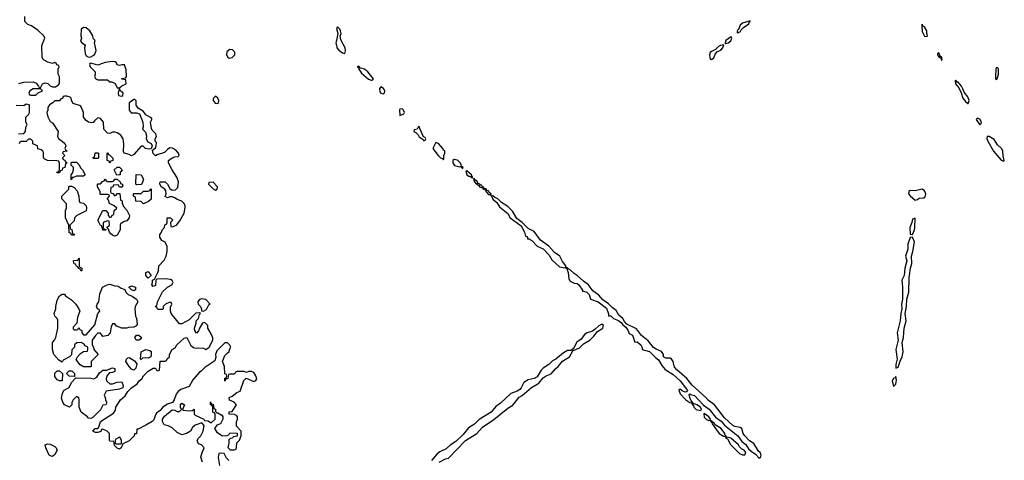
# Model space of a CAD drawing. Header units: inches. Extents: x 2701323 to 2964515, y 494916 to 722124.
# Tile 225 of 256: x 2787356 to 2795575, y 633846 to 637524. Entities that reach past the tile are written whole.
import ezdxf

# ---------------------------------------------------------------- set-up
doc = ezdxf.new("R2010")
doc.units = ezdxf.units.IN
doc.header["$MEASUREMENT"] = 0
doc.layers.add('C7683', color=7, linetype='Continuous')
doc.layers.add('C7693', color=7, linetype='Continuous')

msp = doc.modelspace()

# ---------------------------------------------------------------- linework, layer by layer
at = {"layer": 'C7683', "color": 2, "elevation": 2}
for points in [[(2787350, 636991.3), (2787390, 637002.8), (2787470, 637006), (2787494, 636994), (2787514, 636970), (2787518, 636958), (2787530, 636954), (2787548, 636990), (2787570, 636998), (2787590, 636991.3), (2787611.1, 636971.1), (2787630, 636964.7), (2787655.3, 636964.7), (2787680.4, 636979.6), (2787688.4, 636991.6), (2787688.4, 637048.4), (2787678, 637070), (2787678, 637110), (2787686, 637130), (2787682, 637142), (2787667.3, 637147.3), (2787662, 637162), (2787650, 637166), (2787630, 637158), (2787590, 637168.7), (2787555.3, 637190), (2787544, 637210), (2787542, 637310), (2787566, 637370), (2787558, 637390), (2787510, 637435.3), (2787453.6, 637473.6), (2787424.7, 637484.7), (2787398, 637510), (2787398, 637550)], [(2790000, 637349.5), (2789996, 637330), (2790000, 637311.5)], [(2787346, 636570), (2787390, 636574), (2787406, 636590), (2787407.3, 636627.3), (2787418, 636650), (2787408, 636670), (2787408, 636710), (2787430, 636734), (2787438, 636750), (2787438, 636810), (2787434.6, 636814.6), (2787410, 636818), (2787390, 636806), (2787327.3, 636807.3)], [(2788882, 633830), (2788869.3, 633870.7), (2788879, 633910), (2788895.3, 633950), (2788874, 633974), (2788850, 633982), (2788839, 634010), (2788849.4, 634030.6), (2788868.7, 634050), (2788888, 634090), (2788895.3, 634135.3), (2788878, 634158), (2788821, 634139), (2788799.6, 634120.4), (2788782, 634090), (2788750, 634068.7), (2788710, 634058), (2788670, 634078), (2788630, 634118), (2788594.6, 634134.6), (2788562, 634142), (2788548.9, 634168.9), (2788548, 634190), (2788566, 634214), (2788630, 634266), (2788650, 634264.7), (2788670, 634252), (2788690, 634254), (2788706, 634270), (2788698, 634290), (2788698, 634310), (2788710, 634322), (2788731, 634310), (2788714, 634270), (2788723.6, 634263.6), (2788770, 634258), (2788798, 634262), (2788811.6, 634271.6), (2788812, 634230), (2788822, 634222), (2788894, 634190), (2788898, 634178), (2788930, 634174), (2788950, 634162), (2788958, 634162), (2788988, 634190), (2788987.3, 634227.3), (2788982, 634242), (2788968.4, 634248.4), (2788967.3, 634287.3), (2788962, 634302), (2788948, 634310), (2788950, 634334), (2788958, 634318), (2788970, 634314), (2788978, 634278), (2788990, 634274), (2788992, 634252), (2789002, 634242), (2789010, 634242), (2789043.6, 634223.6), (2789052, 634210), (2789052, 634190), (2789031.3, 634150), (2789001, 634139), (2788982, 634110), (2789002, 634082), (2789050, 634051.3), (2789087.3, 634052.7), (2789102, 634058), (2789110, 634074), (2789172.7, 634072.7), (2789172.7, 634047.3), (2789138, 634042), (2789134, 634030), (2789112.7, 634027.3), (2789102, 634018), (2789102, 633990), (2789094, 633954), (2789112.7, 633932.7), (2789147.3, 633932.7), (2789162, 633938), (2789167.3, 633952.7), (2789168.4, 633991.6), (2789190, 634014), (2789206, 634050), (2789206, 634090), (2789166, 634130), (2789167.3, 634167.3), (2789175.3, 634190), (2789175.3, 634210), (2789170, 634218), (2789150, 634228), (2789106, 634230), (2789106, 634250), (2789130, 634254), (2789166, 634310), (2789146, 634330), (2789107.3, 634347.3), (2789106, 634370), (2789130, 634382), (2789169, 634411), (2789197.2, 634422.8), (2789228.4, 634511.6), (2789247.3, 634532.7), (2789310, 634504.7), (2789328.4, 634511.6), (2789334.6, 634525.4), (2789328.7, 634550), (2789310, 634578), (2789290, 634588), (2789270, 634588), (2789250, 634578), (2789230, 634586), (2789170, 634586), (2789158, 634582), (2789150, 634566), (2789110, 634566), (2789098, 634562), (2789094, 634530), (2789078, 634522), (2789070, 634506), (2789068.4, 634531.6), (2789082, 634538), (2789086, 634550), (2789082, 634562), (2789068.4, 634568.4), (2789066, 634630), (2789048, 634670), (2789070, 634722), (2789090, 634742), (2789106, 634750), (2789108.4, 634771.6), (2789118, 634790), (2789110, 634806), (2789090, 634826), (2789070, 634826), (2789000.7, 634759.3), (2788990.7, 634730), (2788994, 634706), (2788984.5, 634675.5), (2788900.4, 634619.6), (2788870.7, 634590), (2788857.1, 634582.9), (2788802, 634518), (2788770, 634462), (2788702, 634438), (2788679.8, 634420.2), (2788662, 634398), (2788644.7, 634350), (2788630.9, 634329.1), (2788590, 634315.3), (2788550.6, 634289.4), (2788530, 634262), (2788499.6, 634240.4), (2788490, 634226), (2788475.3, 634184.7), (2788462, 634170), (2788410, 634138), (2788346, 634106), (2788334, 634106), (2788330, 634068), (2788314, 634066), (2788312, 634050), (2788270, 634008.7), (2788218, 633982), (2788202, 633950), (2788190, 633938), (2788170, 633946), (2788148, 633970), (2788142, 634002), (2788110, 634006), (2788106, 634010), (2788106, 634070), (2788086, 634090), (2788050, 634106), (2788038, 634102), (2788032.7, 634087.3), (2788010, 634078), (2787990, 634078), (2787970, 634086), (2787968, 634090), (2787986, 634110), (2788008, 634112), (2788018, 634122), (2788029.5, 634170.5), (2788139.3, 634240.7), (2788155.5, 634264.5), (2788159.3, 634290), (2788198, 634350), (2788236.9, 634383.1), (2788260.1, 634419.9), (2788289.5, 634450.5), (2788336.2, 634483.8), (2788354, 634510), (2788374.8, 634525.2), (2788389.4, 634550.6), (2788428, 634590), (2788470, 634614), (2788490, 634614), (2788498, 634598), (2788510, 634594), (2788522, 634598), (2788530, 634674), (2788570, 634674), (2788582, 634678), (2788587.3, 634692.7), (2788606, 634710), (2788606, 634730), (2788628, 634770), (2788654, 634786), (2788669.3, 634810.7), (2788730, 634864.7), (2788750.8, 634870.8), (2788785.5, 634805.5), (2788807.7, 634787.7), (2788830, 634782.8), (2788850, 634786), (2788890, 634782), (2788910, 634772), (2788938, 634790), (2788968, 634850), (2788967.3, 634867.3), (2788956.4, 634896.4), (2788926, 634950), (2788926, 634970), (2788906, 634990), (2788895.3, 634995.3), (2788882, 634990), (2788858, 634950), (2788850, 634926), (2788832.7, 634907.3), (2788818, 634930), (2788815.3, 634950), (2788828.7, 634990), (2788828.7, 635010), (2788848.7, 635030), (2788856.4, 635063.6), (2788866, 635070), (2788858, 635078), (2788827.1, 635072.9), (2788770, 635018), (2788710, 634986), (2788690, 634986), (2788622, 635070), (2788615.3, 635090), (2788616.4, 635123.6), (2788626, 635150), (2788622, 635162), (2788610, 635166), (2788574, 635150), (2788554, 635130), (2788554, 635110), (2788550, 635106), (2788510, 635106), (2788502, 635122), (2788486, 635130), (2788502, 635138), (2788506, 635170), (2788549.1, 635250.9), (2788588.9, 635291.1), (2788626, 635310), (2788638, 635330), (2788630, 635346), (2788614.6, 635354.6), (2788570, 635362), (2788502, 635358), (2788494, 635350), (2788490, 635306), (2788470, 635298), (2788458, 635310), (2788466, 635330), (2788466, 635350), (2788482, 635358), (2788510, 635414), (2788515.3, 635430), (2788518, 635470), (2788563.1, 635516.9), (2788579, 635550), (2788588.7, 635590), (2788588, 635630), (2788570, 635666), (2788542, 635682), (2788526, 635710), (2788526, 635730), (2788536.4, 635743.6), (2788547.3, 635772.7), (2788566, 635790), (2788567.3, 635812.7), (2788582, 635818), (2788586, 635830), (2788586, 635870), (2788614, 635870), (2788634, 635850), (2788614, 635830), (2788618, 635798), (2788630, 635794), (2788666, 635810), (2788693.6, 635846.4), (2788728, 635910), (2788736.4, 635956.4), (2788738, 635970), (2788728.9, 635988.9), (2788708.9, 636008.9), (2788670, 636022), (2788650, 636038), (2788630, 636046), (2788610, 636046), (2788590, 636038), (2788570, 636048), (2788578, 636070), (2788576.4, 636096.4), (2788568.4, 636108.4), (2788538, 636130), (2788527.3, 636152.7), (2788528.4, 636171.6), (2788570, 636172), (2788590.9, 636150.9), (2788610, 636114), (2788630, 636102), (2788656.4, 636103.6), (2788676.4, 636123.6), (2788682, 636170), (2788668.7, 636210), (2788628, 636270), (2788598, 636330), (2788598, 636350), (2788629.4, 636370.6), (2788650, 636378.8), (2788678, 636382), (2788688, 636390), (2788682, 636410), (2788664, 636430), (2788631.7, 636451.7), (2788610, 636453.2), (2788590, 636441.2), (2788564.5, 636415.5), (2788503.6, 636396.4), (2788490, 636388), (2788470, 636406), (2788466, 636434), (2788490, 636454), (2788495.3, 636470), (2788498, 636498), (2788486, 636510), (2788488, 636530), (2788498, 636550), (2788494, 636570), (2788462.7, 636602.7), (2788456, 636616), (2788449.2, 636670), (2788459, 636690), (2788458, 636698), (2788449, 636709), (2788409.2, 636729.2), (2788390, 636758), (2788345.6, 636785.6), (2788329.3, 636809.3), (2788327.3, 636847.3), (2788318, 636858), (2788310, 636858), (2788271.3, 636830), (2788271.3, 636770), (2788286, 636746), (2788330, 636747.3), (2788357.3, 636737.3), (2788384, 636670), (2788386.8, 636630), (2788382, 636610), (2788405.4, 636585.4), (2788415.3, 636555.3), (2788412, 636530), (2788424.7, 636504.7), (2788454, 636490), (2788462, 636470), (2788454, 636446), (2788438, 636442), (2788406, 636450), (2788387.3, 636467.3), (2788370, 636468), (2788310, 636398), (2788290, 636388), (2788270, 636398), (2788228.7, 636408.7), (2788224, 636424), (2788224.7, 636484.7), (2788219, 636530), (2788200.2, 636560.2), (2788170, 636579), (2788150, 636584), (2788130, 636584), (2788110, 636575.3), (2788090, 636578), (2788083.1, 636583.1), (2788058, 636610), (2788055.3, 636670), (2788030, 636698), (2788010, 636706), (2787979.6, 636680.4), (2787970, 636666), (2787958, 636662), (2787930, 636668.7), (2787910, 636682), (2787889, 636710), (2787888.7, 636750), (2787870, 636798), (2787864, 636804), (2787804, 636824), (2787788.4, 636848.4), (2787786, 636870), (2787776.4, 636876.4), (2787750, 636886), (2787730, 636886), (2787718, 636882), (2787712.7, 636867.3), (2787698, 636862), (2787690, 636846), (2787650, 636846), (2787634, 636830), (2787605.4, 636814.6), (2787592, 636790), (2787592, 636770), (2787582, 636750), (2787590, 636714), (2787610, 636674), (2787630, 636662), (2787678, 636590), (2787672, 636550), (2787682, 636530), (2787712, 636510), (2787732, 636490), (2787742, 636470), (2787734, 636450), (2787738, 636438), (2787754, 636430), (2787750, 636426), (2787718, 636422), (2787714, 636410), (2787734, 636390), (2787714, 636370), (2787718, 636358), (2787732.7, 636352.7), (2787738, 636338), (2787754, 636330), (2787738, 636322), (2787734, 636290), (2787714, 636286), (2787711.6, 636268.4), (2787698, 636262), (2787690, 636246), (2787670, 636246), (2787666, 636250), (2787682, 636258), (2787687.3, 636272.7), (2787687.3, 636327.3), (2787682, 636342), (2787667.3, 636347.3), (2787588.7, 636348.7), (2787562, 636362), (2787556.4, 636376.4), (2787555.3, 636415.3), (2787550, 636426), (2787536.4, 636436.4), (2787507.3, 636447.3), (2787506, 636470), (2787467.3, 636487.3), (2787466, 636510), (2787450, 636526), (2787430, 636526), (2787410, 636506), (2787370, 636506), (2787358, 636502), (2787352.7, 636487.3)], [(2789103.1, 633843.1), (2789083.1, 633863.1), (2789062, 633902), (2789030, 633906), (2789018, 633902), (2789012, 633870), (2789023.6, 633803.6)]]:
    msp.add_lwpolyline(points, dxfattribs=at)
for points in [[(2787890, 637458), (2787870, 637446), (2787867.3, 637390), (2787871.1, 637368.9), (2787864.7, 637344.7), (2787874, 637330), (2787898, 637318), (2787902, 637310), (2787896, 637290), (2787902, 637242), (2787910, 637222), (2787931, 637211), (2787950, 637214), (2787970, 637224), (2787983.2, 637236.8), (2787993.6, 637266.4), (2787982, 637330), (2787986, 637350), (2787968.4, 637368.4), (2787968, 637390), (2787942, 637430), (2787910, 637455.3)], [(2789110, 637274.5), (2789085.3, 637254.7), (2789083, 637230), (2789092.7, 637212.7), (2789104.1, 637204.1), (2789130, 637207.3), (2789152.7, 637230), (2789151.8, 637251.8), (2789133.8, 637273.8)], [(2788130, 637175.3), (2788070, 637166), (2788010, 637144), (2787950, 637162), (2787942, 637158), (2787938, 637150), (2787946, 637130), (2787986, 637090), (2787986.8, 637070), (2787981, 637050), (2787991.3, 637030), (2788010, 637022), (2788090, 637021), (2788110, 637006), (2788124.7, 637004.7), (2788152, 636992), (2788170, 636954), (2788190, 636954), (2788208.4, 636971.6), (2788246, 636990), (2788242, 637022), (2788208, 637028), (2788210, 637034), (2788242, 637038), (2788248.4, 637051.6), (2788246.3, 637106.3), (2788230, 637148), (2788210, 637148.7), (2788190, 637142), (2788170, 637148.7), (2788164, 637164), (2788153.2, 637173.2)], [(2787490, 636948), (2787470, 636948), (2787442, 636930), (2787434, 636910), (2787438, 636898), (2787450, 636894), (2787490, 636894), (2787510, 636914), (2787546, 636930), (2787530, 636946)], [(2788190, 636946), (2788183.6, 636936.4), (2788178, 636910), (2788182, 636890), (2788210, 636886), (2788218, 636890), (2788219, 636910), (2788198, 636930)], [(2788990, 636886), (2788972.7, 636867.3), (2788972, 636850), (2788986.8, 636826.8), (2789010, 636824.7), (2789015.3, 636830), (2789019, 636850), (2789010, 636868)], [(2787970, 636366), (2787966, 636370), (2787982, 636378), (2787986, 636410), (2787990, 636414), (2788010, 636414), (2788014, 636410), (2788014, 636370), (2788010, 636366)], [(2788110, 636326), (2788102, 636342), (2788086, 636350), (2788086, 636410), (2788090, 636414), (2788098, 636398), (2788110, 636394), (2788132.7, 636367.3), (2788134, 636350), (2788118, 636342)], [(2787790, 636186), (2787786, 636190), (2787786, 636230), (2787796.4, 636243.6), (2787806, 636270), (2787806, 636290), (2787786, 636310), (2787786, 636330), (2787790, 636334), (2787830, 636334), (2787850, 636314), (2787865.4, 636285.4), (2787882, 636270), (2787902, 636230), (2787890, 636218), (2787830, 636218), (2787806, 636206), (2787794, 636206)], [(2788167.3, 636227.3), (2788146, 636270), (2788170, 636294), (2788190, 636294), (2788211.3, 636270), (2788203.6, 636256.4), (2788194, 636250), (2788194, 636230), (2788190, 636228)], [(2788190, 636126), (2788182, 636142), (2788170, 636146), (2788138, 636142), (2788132.7, 636127.3), (2788118, 636122), (2788114, 636090), (2788118, 636078), (2788132.7, 636072.7), (2788150, 636054), (2788162, 636058), (2788170, 636074), (2788192.7, 636072.7), (2788198, 636018), (2788211.6, 636011.6), (2788212.7, 635992.7), (2788223.6, 635963.6), (2788250, 635934), (2788272, 635890), (2788271.3, 635868.7), (2788250, 635846), (2788222, 635838), (2788210, 635826), (2788198, 635822), (2788194, 635810), (2788194, 635770), (2788170, 635726), (2788150, 635718), (2788140.4, 635720.4), (2788116.4, 635736.4), (2788106, 635750), (2788096.4, 635776.4), (2788086, 635786), (2788087.3, 635792.7), (2788106, 635810), (2788102, 635842), (2788090, 635846), (2788054, 635830), (2788054, 635790), (2788058, 635778), (2788074, 635774), (2788074, 635770), (2788070, 635766), (2788050, 635766), (2788042, 635802), (2788030, 635806), (2788008.7, 635850), (2788050, 635932), (2788074, 635930), (2788094, 635910), (2788094, 635890), (2788110, 635874), (2788122, 635878), (2788127.3, 635892.7), (2788142, 635898), (2788146, 635930), (2788166, 635950), (2788146, 635970), (2788106, 635990), (2788096.4, 636016.4), (2788086, 636030), (2788106, 636050), (2788102, 636062), (2788090, 636066), (2788030, 636066), (2788028.9, 636068.9), (2788028, 636090), (2788006, 636130), (2788006, 636150), (2788010, 636154), (2788030, 636154), (2788047.3, 636172.7), (2788062, 636178), (2788070, 636194), (2788078, 636178), (2788090, 636174), (2788130, 636174), (2788142, 636178), (2788150, 636194), (2788170, 636194), (2788194, 636170), (2788198, 636158), (2788214, 636150), (2788214, 636130), (2788210, 636126)], [(2788330, 636146), (2788326, 636150), (2788329, 636231), (2788371.3, 636230), (2788390, 636194), (2788379.6, 636160.4), (2788370, 636148)], [(2788970, 636168), (2788934, 636166), (2788932, 636150), (2788970, 636112), (2788990, 636102), (2789006, 636110), (2789008, 636130)], [(2787790, 635726), (2787782, 635742), (2787770, 635746), (2787766, 635810), (2787738, 635870), (2787738, 635930), (2787748, 635950), (2787747.3, 635987.3), (2787708, 636030), (2787708.4, 636051.6), (2787766, 636110), (2787766, 636130), (2787770, 636134), (2787790, 636134), (2787810, 636122), (2787835.3, 636095.3), (2787851.3, 636050), (2787852.7, 636012.7), (2787858, 635998), (2787890, 635992), (2787910.5, 635970.5), (2787914.8, 635950), (2787910, 635928), (2787834, 635890), (2787814, 635870), (2787810, 635846), (2787774, 635810), (2787778, 635778), (2787791.6, 635771.6), (2787798, 635738), (2787810, 635734), (2787814, 635730), (2787810, 635726)], [(2788390, 635988), (2788370, 636006), (2788326, 636010), (2788322, 636042), (2788306, 636050), (2788306, 636070), (2788310, 636074), (2788370, 636074), (2788390, 636094), (2788430, 636094), (2788442, 636098), (2788450, 636112), (2788454, 636110), (2788452.7, 636027.3), (2788432.7, 636007.3)], [(2787870, 635426), (2787862, 635442), (2787850, 635446), (2787842, 635462), (2787830, 635466), (2787822, 635482), (2787810, 635486), (2787807.3, 635492.7), (2787806, 635514), (2787842, 635518), (2787850, 635534), (2787854, 635530), (2787854, 635470), (2787858, 635458), (2787874, 635450), (2787874, 635430)], [(2788430, 635366), (2788408, 635390), (2788410, 635414), (2788430, 635422), (2788454, 635390)], [(2788210, 634948), (2788164.7, 634964.7), (2788150, 634986), (2788130, 634986), (2788119.6, 634960.4), (2788110.8, 634909.2), (2788091, 634889), (2788050, 634878), (2788030, 634906), (2788010, 634906), (2787990, 634888), (2787962, 634850), (2787962, 634810), (2787971.6, 634791.6), (2787974, 634770), (2788012, 634730), (2787954, 634670), (2787954, 634630), (2787950, 634626), (2787890, 634626), (2787862, 634642), (2787838, 634670), (2787828.4, 634688.4), (2787838, 634710), (2787863.1, 634736.9), (2787890, 634754), (2787922, 634758), (2787926, 634770), (2787926, 634790), (2787902, 634802), (2787894.6, 634814.6), (2787870, 634828), (2787832.7, 634827.3), (2787814, 634810), (2787814, 634790), (2787792.7, 634767.3), (2787790, 634726), (2787771.6, 634708.4), (2787719.6, 634680.4), (2787710, 634666), (2787683.1, 634683.1), (2787642, 634730), (2787629, 634770), (2787629, 634830), (2787648, 634850), (2787658, 634870), (2787675.3, 634950), (2787674.6, 635014.6), (2787668.9, 635028.9), (2787648.7, 635050), (2787644, 635070), (2787658, 635110), (2787658, 635130), (2787670, 635182), (2787690, 635218), (2787710, 635232), (2787730, 635232), (2787739.6, 635219.6), (2787790, 635184.7), (2787824.7, 635150), (2787851.3, 635110), (2787858, 635090), (2787839.6, 635040.4), (2787834, 634990), (2787803.6, 634956.4), (2787803.6, 634943.6), (2787810, 634934), (2787830, 634934), (2787842, 634938), (2787850, 634954), (2787858, 634938), (2787874, 634930), (2787874, 634910), (2787890, 634894), (2787910, 634894), (2787983.1, 634976.9), (2788008.4, 635071.6), (2788026, 635090), (2788022, 635102), (2788006, 635110), (2787998, 635130), (2788002, 635150), (2788018, 635170), (2788024.7, 635235.3), (2788048.7, 635290), (2788086, 635310), (2788110, 635316), (2788150, 635302), (2788179.6, 635299.6), (2788203.6, 635283.6), (2788232.7, 635272.7), (2788242, 635250), (2788262, 635230), (2788295.3, 635215.3), (2788330.9, 635190.9), (2788342, 635170), (2788321, 635130), (2788318, 635110), (2788322, 635050), (2788331.1, 635031.1), (2788336.9, 634983.1), (2788331.1, 634968.9), (2788310, 634958), (2788264.7, 634955.3), (2788250, 634948)], [(2788310, 635262), (2788288.4, 635268.4), (2788266, 635290), (2788290, 635302), (2788315.3, 635295.3), (2788322, 635290), (2788322, 635270)], [(2788870, 635193.2), (2788854.4, 635185.6), (2788842.8, 635170), (2788846, 635150), (2788864.7, 635130), (2788872.7, 635107.3), (2788872.7, 635092.7), (2788890, 635091.3), (2788910, 635101), (2788919, 635110), (2788935.3, 635144.7), (2788946, 635150), (2788910, 635189)], [(2788350, 634849), (2788329.1, 634849.1), (2788318, 634870), (2788330, 634891.3), (2788351, 634891), (2788374, 634870), (2788363.6, 634856.4)], [(2788430, 634699), (2788410, 634702), (2788382, 634698), (2788370, 634686), (2788366, 634690), (2788370, 634752), (2788410, 634771), (2788442, 634762), (2788453.7, 634753.7), (2788454.8, 634730), (2788450, 634708.7)], [(2788310, 634598), (2788290, 634608), (2788270, 634628.7), (2788242, 634670), (2788248.7, 634691.3), (2788258, 634702), (2788270, 634704.7), (2788316, 634676), (2788334, 634650), (2788325.4, 634614.6)], [(2787690, 634508), (2787670, 634518), (2787650, 634546), (2787650, 634574), (2787670, 634594), (2787690, 634594), (2787714, 634570), (2787710, 634508)], [(2788110, 634484.7), (2788130, 634484.7), (2788170, 634498), (2788210, 634502), (2788218.8, 634470), (2788218, 634450), (2788190, 634439.3), (2788078, 634422), (2788062, 634390), (2788070.9, 634370.9), (2788071.3, 634350), (2788082, 634330), (2788079.6, 634320.4), (2788074, 634310), (2788050, 634306), (2788030, 634266), (2787970, 634205.2), (2787950, 634195.3), (2787930, 634198), (2787922, 634210), (2787869, 634249), (2787854, 634290), (2787854, 634354), (2787850, 634366), (2787836.4, 634376.4), (2787830, 634378), (2787802, 634350), (2787792.7, 634327.3), (2787791.6, 634308.4), (2787771.6, 634288.4), (2787730, 634308.7), (2787715.3, 634330), (2787704.7, 634364.7), (2787714.6, 634405.4), (2787728.9, 634431.1), (2787770, 634454), (2787790, 634494), (2787826, 634534), (2787950, 634532), (2787975.3, 634524.7), (2788000.4, 634539.6), (2788023.1, 634576.9), (2788050, 634598), (2788080.4, 634599.6), (2788130, 634618), (2788150, 634611.3), (2788150, 634588), (2788130, 634578), (2788104.7, 634575.3), (2788086, 634554), (2788078, 634530), (2788082, 634510)], [(2787810, 634546), (2787768.4, 634548.4), (2787746, 634570), (2787768.4, 634591.6), (2787791.6, 634591.6), (2787814, 634570), (2787814, 634546)], [(2788190, 634038), (2788158, 634022), (2788154, 634010), (2788154, 633990), (2788162, 633982), (2788190, 633982), (2788198, 633982), (2788206, 633990), (2788206, 634010), (2788195.3, 634035.3)], [(2787630, 633878), (2787610, 633882.7), (2787602.7, 633890), (2787575.3, 633950), (2787570, 633974), (2787590, 633982), (2787610, 633981), (2787650, 633962), (2787662, 633950), (2787670.3, 633929.7), (2787650, 633895.1)]]:
    msp.add_lwpolyline(points, close=True, dxfattribs=at)
at = {"layer": 'C7693', "color": 2, "elevation": 2}
for points in [[(2790000, 637311.5), (2790004.7, 637290), (2790021, 637270), (2790050, 637246.8), (2790070, 637242), (2790075.1, 637264.9), (2790072.7, 637290), (2790036.6, 637356.6), (2790032.7, 637387.3), (2790039, 637410), (2790035.3, 637430), (2790030, 637446), (2790010, 637466), (2790002, 637450), (2790012, 637408), (2790000, 637349.5)], [(2790858.4, 633830), (2790910, 633857.6), (2790935.5, 633864.5), (2791077, 634010), (2791171.2, 634068.8), (2791218.2, 634121.8), (2791313.9, 634186.1), (2791430, 634281.6), (2791474, 634306), (2791526.5, 634373.5), (2791551.9, 634388.1), (2791627.6, 634452.4), (2791689.3, 634490), (2791725.1, 634534.9), (2791749.7, 634550.3), (2791793.4, 634566.6), (2791829.6, 634610.4), (2791851.3, 634628.7), (2791886.2, 634673.8), (2791946, 634710), (2791975.3, 634764.7), (2791984.7, 634764.7), (2792030, 634784.9), (2792062, 634818), (2792116, 634850), (2792150, 634882.8), (2792178.6, 634921.4), (2792216.3, 634943.7), (2792222.7, 634950), (2792228.7, 634970), (2792218.6, 634978.6), (2792210, 634979.3), (2792190, 634969.2), (2792160.7, 634939.3), (2792137.1, 634922.9), (2792092, 634910), (2792070, 634897.2), (2792043.4, 634856.6), (2792008.4, 634831.6), (2791979.8, 634780.2), (2791956.9, 634763.1), (2791930, 634762.7), (2791896.1, 634743.9), (2791830.4, 634689.6), (2791804.4, 634675.6), (2791774.2, 634645.8), (2791724.9, 634615.1), (2791710, 634599), (2791676.5, 634543.5), (2791650.3, 634529.7), (2791602, 634518), (2791564.4, 634495.6), (2791543.1, 634450), (2791530, 634435.6), (2791510, 634422.4), (2791455.8, 634404.2), (2791370, 634322), (2791327.1, 634292.9), (2791291.6, 634248.4), (2791192.8, 634187.2), (2791152.8, 634147.2), (2791102.3, 634117.7), (2791058.6, 634061.4), (2790996.5, 634003.5), (2790949, 633971), (2790917.2, 633942.8), (2790863.7, 633916.3), (2790840.6, 633899.4), (2790794.8, 633845.2)]]:
    msp.add_lwpolyline(points, dxfattribs=at)
for points in [[(2793454.6, 637514.6), (2793390, 637496), (2793370, 637477.2), (2793356.8, 637443.2), (2793350, 637439), (2793343.5, 637423.5), (2793350, 637412), (2793359, 637421), (2793370, 637424), (2793379.3, 637440.7), (2793399.6, 637460.4), (2793444, 637490), (2793443.1, 637496.9), (2793455.3, 637510)], [(2794890, 637486), (2794886, 637474), (2794890, 637424.7), (2794910, 637387.3), (2794930, 637384.7), (2794934, 637390), (2794928.7, 637408.7), (2794929.2, 637430), (2794910, 637464), (2794893.2, 637473.2)], [(2793234.6, 637314.6), (2793206, 637310), (2793190, 637300.9), (2793164.1, 637275.9), (2793130, 637259.3), (2793120.7, 637250), (2793114, 637230), (2793116, 637210), (2793121.4, 637201.4), (2793130, 637191.3), (2793150, 637204.7), (2793162.9, 637237.1), (2793182.5, 637257.5), (2793210, 637271), (2793225.2, 637290)], [(2793297.2, 637377.2), (2793290, 637377.2), (2793251, 637350), (2793244.7, 637330), (2793245.4, 637325.4), (2793250, 637326), (2793270, 637331), (2793291.2, 637348.8), (2793302, 637370)], [(2795030, 637248), (2795018, 637242), (2795018, 637230), (2795030, 637212), (2795038, 637218), (2795034, 637210), (2795044.7, 637204.7), (2795050, 637187.3), (2795058, 637190), (2795054, 637206), (2795050, 637215.3), (2795040.2, 637220.2)], [(2790183.6, 637136.4), (2790174, 637130), (2790184.7, 637124.7), (2790186.8, 637110), (2790210, 637078.8), (2790268.9, 637028.9), (2790290, 637020.7), (2790299.3, 637020.7), (2790308.7, 637030), (2790262.7, 637090), (2790234, 637110), (2790200.2, 637120.2), (2790190, 637134)], [(2795510, 637126), (2795504.7, 637110), (2795502, 637050), (2795502, 637030), (2795510, 637024.7), (2795515.3, 637030), (2795526, 637070), (2795526, 637110), (2795522, 637122)], [(2795170, 637018), (2795166, 637014), (2795167.3, 636990), (2795194.8, 636954.8), (2795214.4, 636914.4), (2795228.5, 636870), (2795250, 636840.5), (2795270, 636824.7), (2795274.6, 636825.4), (2795282, 636850), (2795270, 636881.2), (2795238.9, 636918.9), (2795230, 636948), (2795217.2, 636970), (2795190, 637002), (2795183.1, 637003.1)], [(2790370, 636964), (2790360.7, 636950), (2790362.4, 636922.4), (2790370, 636911), (2790390, 636905.5), (2790402, 636910), (2790405.2, 636930), (2790392.7, 636950)], [(2790550, 636779.3), (2790530, 636778), (2790527.7, 636772.3), (2790530, 636724.7), (2790562, 636738), (2790568.7, 636750), (2790561.2, 636770)], [(2795350, 636702), (2795341, 636690), (2795370, 636647.3), (2795383.1, 636656.9), (2795385.2, 636670), (2795370, 636695.1)], [(2790686.4, 636633.6), (2790674, 636610), (2790650, 636606), (2790646, 636590), (2790662, 636582), (2790682, 636562), (2790690, 636546), (2790725.4, 636525.4), (2790730, 636514), (2790742, 636518), (2790746, 636530), (2790742, 636542), (2790727.3, 636547.3), (2790695.3, 636615.3), (2790694, 636630)], [(2790830, 636498), (2790804.7, 636450), (2790850, 636391.3), (2790870, 636371.3), (2790885.4, 636365.4), (2790890, 636354), (2790898, 636362), (2790898, 636390), (2790906, 636410), (2790906, 636430), (2790894, 636434), (2790888.7, 636450), (2790853.2, 636490)], [(2795450, 636549.2), (2795431.6, 636548.4), (2795430.8, 636530), (2795438.4, 636510), (2795486, 636426), (2795550, 636351), (2795570, 636342), (2795575.3, 636350), (2795566.3, 636386.3), (2795563.6, 636430), (2795552, 636450), (2795519.7, 636479.7), (2795490, 636524.5)], [(2790982.8, 636357.2), (2790972, 636350), (2790971.3, 636330), (2790986, 636306), (2791030, 636296), (2791038, 636298), (2791050, 636286), (2791055.3, 636284.7), (2791058, 636290), (2791042, 636302), (2791044, 636310), (2791032, 636330), (2791011.3, 636351.3)], [(2791090, 636262), (2791081, 636259), (2791087.7, 636227.7), (2791110, 636216), (2791116.9, 636216.9), (2791130, 636204.7), (2791136.4, 636203.6), (2791138, 636210), (2791132.7, 636212.7), (2791128.7, 636230)], [(2791150, 636198), (2791143.6, 636196.4), (2791150, 636174), (2791154, 636174), (2791152, 636170), (2791170, 636152), (2791178, 636158), (2791174, 636150), (2791194, 636134), (2791192, 636130), (2791210, 636122.8), (2791219, 636121), (2791228, 636130), (2791214.8, 636134.8), (2791210, 636142), (2791202, 636142), (2791198, 636150), (2791180.2, 636160.2), (2791179, 636170), (2791170, 636182), (2791162, 636182)], [(2791230, 636126), (2791222, 636118), (2791226, 636110), (2791244.7, 636104.7), (2791247.3, 636090), (2791259.9, 636079.9), (2791264, 636070), (2791270, 636064), (2791283.6, 636063.6), (2791290, 636054), (2791292.3, 636070), (2791278, 636078), (2791270, 636094.5), (2791255.3, 636095.3), (2791250, 636112), (2791233.6, 636113.6)], [(2794890, 636109.5), (2794830, 636096.2), (2794790, 636099.5), (2794777.3, 636090), (2794776.3, 636070), (2794790, 636054), (2794830, 636018), (2794850, 636022.8), (2794865.8, 636034.2), (2794902.5, 636037.5), (2794914.7, 636045.3), (2794920.5, 636070), (2794910, 636095.1)], [(2791306, 636054), (2791294, 636050), (2791304.7, 636024.7), (2791338.4, 635998.4), (2791362.8, 635962.8), (2791430, 635906), (2791450, 635871.3), (2791542, 635802), (2791571, 635751), (2791578, 635718), (2791590, 635714), (2791594, 635706), (2791594, 635694), (2791606, 635694), (2791630, 635681), (2791674.8, 635634.8), (2791726, 635610), (2791777.1, 635557.1), (2791799.6, 635519.6), (2791862, 635462), (2791910, 635454), (2791916.4, 635463.6), (2791914, 635470), (2791886.3, 635506.3), (2791864, 635550), (2791821.6, 635581.6), (2791773.6, 635633.6), (2791704.2, 635684.2), (2791650, 635757.2), (2791602, 635782), (2791551.5, 635831.5), (2791505.2, 635865.2), (2791470, 635925.2), (2791430, 635965.2), (2791379.3, 635999.3), (2791348.7, 636030), (2791321.2, 636041.2)], [(2794830, 635866), (2794810, 635858), (2794804, 635830), (2794786.7, 635790), (2794790, 635734), (2794810, 635732), (2794826, 635770), (2794829.1, 635789.1)], [(2794810, 635708.7), (2794790, 635706), (2794770.8, 635650), (2794770.7, 635609.3), (2794750.6, 635550), (2794763, 635510), (2794743.8, 635450), (2794739.3, 635390), (2794719.5, 635350), (2794726.7, 635290), (2794726, 635190), (2794718, 635150), (2794720.7, 635110), (2794711, 635070), (2794707, 635010), (2794680.4, 634910), (2794690.7, 634850), (2794670.4, 634770), (2794680.7, 634690), (2794670, 634646), (2794670, 634614), (2794690, 634622), (2794705.2, 634674.8), (2794722.9, 634710), (2794731.8, 634750), (2794723.7, 634830), (2794735.1, 634870), (2794738.4, 634950), (2794755.6, 635010), (2794749, 635071), (2794758, 635130), (2794760.9, 635190), (2794778.4, 635250), (2794780.7, 635370), (2794791.5, 635450), (2794802.9, 635490), (2794799.5, 635550), (2794811.6, 635590), (2794826, 635670)], [(2791923.6, 635456.4), (2791914, 635450), (2791925.4, 635445.4), (2791925.4, 635434.6), (2791934.4, 635414.4), (2791939.6, 635359.6), (2791950, 635342), (2791985.4, 635325.4), (2792010, 635321), (2792024.7, 635310), (2792054, 635266), (2792054, 635254), (2792062, 635258), (2792090.5, 635250.5), (2792110.7, 635230.7), (2792122, 635190), (2792184.7, 635170), (2792255.2, 635115.2), (2792272.7, 635067.3), (2792272.7, 635052.7), (2792290, 635051.3), (2792312, 635030), (2792353.7, 635013.7), (2792377.1, 634997.1), (2792390, 634976), (2792416.8, 634956.8), (2792433.2, 634933.2), (2792444.9, 634904.9), (2792470.5, 634890.5), (2792491.6, 634831.6), (2792510, 634834), (2792541, 634810), (2792551.3, 634788.7), (2792551.3, 634771.3), (2792614, 634754), (2792663.8, 634703.8), (2792690, 634684.7), (2792716.8, 634636.8), (2792744, 634604), (2792810, 634562), (2792870.4, 634510.4), (2792931, 634429), (2792923.6, 634416.4), (2792910, 634414), (2792885.2, 634425.2), (2792870, 634439), (2792858, 634430), (2792870, 634401), (2792916, 634350), (2792950, 634327.3), (2792965.4, 634325.4), (2792970, 634314), (2792978, 634318), (2792972, 634310), (2792982, 634302), (2792984.9, 634290), (2793002.8, 634270), (2793038.6, 634261.4), (2793048.7, 634270), (2793039, 634290), (2793010, 634309), (2792980.2, 634320.2), (2792962, 634342), (2792949.3, 634369.3), (2792944, 634396), (2792950, 634402), (2792956, 634396), (2792990, 634387.7), (2793065.2, 634305.2), (2793111.8, 634271.8), (2793165.8, 634205.8), (2793212.5, 634172.5), (2793239.3, 634139.3), (2793350.5, 634050.5), (2793383.4, 634003.4), (2793419, 633979), (2793440.4, 633940.4), (2793460.9, 633920.9), (2793497.1, 633897.1), (2793530, 633862.8), (2793539, 633870), (2793545.2, 633890), (2793537.2, 633910), (2793522.9, 633922.9), (2793484.8, 633984.8), (2793449.5, 634009.5), (2793409.5, 634049.5), (2793396, 634070), (2793383.7, 634110), (2793370, 634120.7), (2793326.8, 634126.8), (2793310, 634136), (2793240.1, 634200.1), (2793156, 634310), (2793106, 634346), (2793085.2, 634370), (2792970, 634472.7), (2792925.2, 634530), (2792840.5, 634600.5), (2792823.3, 634623.3), (2792812, 634670), (2792795.1, 634695.1), (2792790, 634699.3), (2792750, 634699.3), (2792729.5, 634709.5), (2792729.2, 634730), (2792714.5, 634754.5), (2792670, 634772.3), (2792647.3, 634787.3), (2792602.5, 634842.5), (2792546.6, 634886.6), (2792504, 634944), (2792423.2, 634983.2), (2792404.1, 635004.1), (2792390, 635029), (2792358, 635058), (2792335.9, 635095.9), (2792301.6, 635121.6), (2792271.9, 635151.9), (2792224.8, 635184.8), (2792190, 635225.2), (2792141.2, 635261.2), (2792105.2, 635310), (2792062, 635342), (2792009, 635390), (2791984.2, 635404.2), (2791950, 635437.2), (2791940.2, 635440.2), (2791930, 635454)], [(2794670, 634546), (2794665.4, 634534.6), (2794650, 634529), (2794639.1, 634510), (2794650, 634462), (2794670, 634482), (2794674.2, 634514.2)], [(2793070, 634235.3), (2793066.4, 634233.6), (2793070, 634206), (2793090, 634187.3), (2793110, 634178), (2793119.6, 634179.6), (2793130, 634162), (2793139.6, 634159.6), (2793138, 634150), (2793194.8, 634070), (2793230, 634047.3), (2793245.4, 634045.4), (2793250, 634034), (2793258, 634038), (2793252, 634030), (2793264, 634024), (2793290, 633978.8), (2793363.9, 633903.9), (2793390, 633890.8), (2793410, 633892), (2793417.2, 633910), (2793404, 633930), (2793381.3, 633941.3), (2793362, 633962), (2793355.6, 633975.6), (2793291.7, 634031.7), (2793260.2, 634040.2), (2793242, 634062), (2793241.2, 634070), (2793212.1, 634112.1), (2793163.1, 634143.1), (2793150, 634162), (2793140.4, 634160.4), (2793138, 634170), (2793120.4, 634180.4), (2793122, 634190), (2793108.7, 634210)]]:
    msp.add_lwpolyline(points, close=True, dxfattribs=at)

doc.saveas('drawing.dxf')
